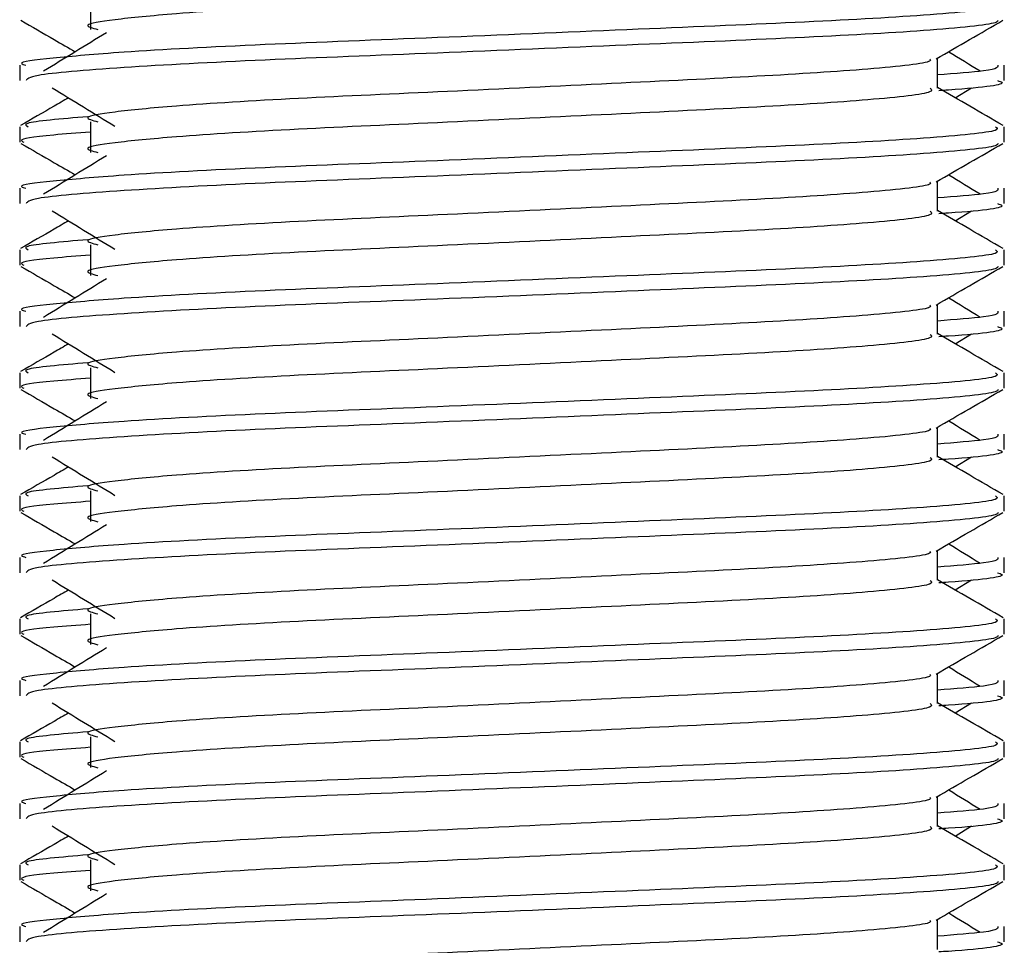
# Model space of a CAD drawing. Header units: millimetres. Extents: x 0 to 420, y 0 to 297.
# Tile 39 of 63: x 273.26 to 275.71, y 154.26 to 156.57. Entities that reach past the tile are written whole.
import ezdxf

# ---------------------------------------------------------------- set-up
doc = ezdxf.new("R2010")
doc.units = ezdxf.units.MM

msp = doc.modelspace()

# ---------------------------------------------------------------- linework, layer by layer
at = {"color": 7, "linetype": 'Continuous', "lineweight": 25}
for p, q in [((273.4349, 156.6212), (273.4349, 156.5446)), ((273.2583, 156.4553), (273.2583, 156.417)), ((275.5458, 156.398), (275.5458, 156.4728)), ((275.7118, 156.417), (275.7118, 156.4553)), ((275.5901, 156.374), (275.6311, 156.3992)), ((273.4349, 156.3145), (273.4349, 156.2379)), ((273.2583, 156.3019), (273.2583, 156.2636)), ((275.7118, 156.2636), (275.7118, 156.3019)), ((275.5458, 156.0914), (275.5458, 156.1661)), ((273.2583, 156.1486), (273.2583, 156.1103)), ((275.7118, 156.1103), (275.7118, 156.1486)), ((275.5901, 156.0673), (275.6311, 156.0925)), ((273.2583, 155.9952), (273.2583, 155.9569)), ((273.4349, 156.0079), (273.4349, 155.9312)), ((275.7118, 155.9569), (275.7118, 155.9952)), ((273.2583, 155.8419), (273.2583, 155.8036)), ((275.5458, 155.7847), (275.5458, 155.8594)), ((275.7118, 155.8036), (275.7118, 155.8419)), ((275.5901, 155.7607), (275.6311, 155.7858)), ((273.4349, 155.7012), (273.4349, 155.6245)), ((273.2583, 155.6885), (273.2583, 155.6502)), ((275.7118, 155.6502), (275.7118, 155.6885)), ((275.5458, 155.478), (275.5458, 155.5528)), ((273.2583, 155.5352), (273.2583, 155.497)), ((275.7118, 155.497), (275.7118, 155.5352)), ((275.5901, 155.454), (275.6311, 155.4791)), ((273.2583, 155.3818), (273.2583, 155.3436)), ((273.4349, 155.3945), (273.4349, 155.3178)), ((275.7118, 155.3436), (275.7118, 155.3818)), ((273.2583, 155.2285), (273.2583, 155.1903)), ((275.5458, 155.1713), (275.5458, 155.2461)), ((275.7118, 155.1903), (275.7118, 155.2285)), ((275.5901, 155.1473), (275.6311, 155.1724)), ((273.4349, 155.0878), (273.4349, 155.0111)), ((273.2583, 155.0751), (273.2583, 155.0369)), ((275.7118, 155.0369), (275.7118, 155.0751)), ((275.5458, 154.8646), (275.5458, 154.9394)), ((273.2583, 154.9218), (273.2583, 154.8836)), ((275.7118, 154.8836), (275.7118, 154.9218)), ((275.5901, 154.8406), (275.6311, 154.8657)), ((273.2583, 154.7684), (273.2583, 154.7302)), ((273.4349, 154.7811), (273.4349, 154.7044)), ((275.7118, 154.7302), (275.7118, 154.7684)), ((273.2583, 154.6151), (273.2583, 154.5769)), ((275.5458, 154.5579), (275.5458, 154.6327)), ((275.7118, 154.5769), (275.7118, 154.6151)), ((275.5901, 154.5339), (275.6311, 154.559)), ((273.4349, 154.4744), (273.4349, 154.3977)), ((273.2583, 154.4617), (273.2583, 154.4235)), ((275.7118, 154.4235), (275.7118, 154.4617)), ((275.5458, 154.2512), (275.5458, 154.326)), ((273.2583, 154.3084), (273.2583, 154.2702)), ((275.7118, 154.2702), (275.7118, 154.3084))]:
    msp.add_line(p, q, dxfattribs=at)
for points, knots in [([(275.5275, 156.7045), (275.5308, 156.7015), (275.5409, 156.6926), (275.3916, 156.6755), (275.1116, 156.6576), (274.7353, 156.6397), (274.3257, 156.6195), (273.9381, 156.6025), (273.6516, 156.5851), (273.4865, 156.5685), (273.4094, 156.5562), (273.4394, 156.548), (273.4528, 156.5443)], [0, 0, 0, 0, 0.059132, 0.177163, 0.292064, 0.406849, 0.524898, 0.638409, 0.754774, 0.844226, 0.930647, 1, 1, 1, 1]), ([(275.6906, 156.6086), (275.6944, 156.6056), (275.7059, 156.5967), (275.5334, 156.5796), (275.2097, 156.5618), (274.7745, 156.5439), (274.3007, 156.5237), (273.8529, 156.5067), (273.5199, 156.4893), (273.3335, 156.4726), (273.2482, 156.4626), (273.2688, 156.4566), (273.2736, 156.4553)], [0, 0, 0, 0, 0.061077, 0.184512, 0.304677, 0.424721, 0.548174, 0.666888, 0.788581, 0.882129, 0.97251, 1, 1, 1, 1]), ([(273.2612, 156.5672), (273.289, 156.5512), (273.3342, 156.525), (273.3794, 156.4988), (273.3969, 156.4887)], [0, 0, 0, 0, 0.61317, 1, 1, 1, 1]), ([(275.6972, 156.567), (275.6962, 156.5651), (275.6923, 156.5572), (275.5338, 156.5413), (275.2096, 156.5234), (274.7744, 156.5056), (274.3012, 156.4853), (273.8512, 156.4684), (273.4971, 156.4494), (273.2837, 156.4313), (273.277, 156.4212), (273.2742, 156.417)], [0, 0, 0, 0, 0.039912, 0.166158, 0.289058, 0.411836, 0.5381, 0.659517, 0.783982, 0.909693, 1, 1, 1, 1]), ([(275.5425, 156.4709), (275.5702, 156.487), (275.6257, 156.5191), (275.6812, 156.5512), (275.7089, 156.5672)], [0, 0, 0, 0, 0.499936, 1, 1, 1, 1]), ([(273.4745, 156.5362), (273.4484, 156.5202), (273.3961, 156.4882), (273.3439, 156.4562), (273.3179, 156.4402)], [0, 0, 0, 0, 0.49999, 1, 1, 1, 1]), ([(275.6523, 156.4402), (275.6262, 156.4562), (275.5999, 156.4723), (275.5735, 156.4885), (275.5732, 156.4887)], [0, 0, 0, 0, 0.9898318, 1, 1, 1, 1]), ([(275.527, 156.4707), (275.5283, 156.4689), (275.5339, 156.4612), (275.3895, 156.4454), (275.1122, 156.4276), (274.7352, 156.4097), (274.3258, 156.3895), (273.9381, 156.3725), (273.6516, 156.3551), (273.4864, 156.3385), (273.4093, 156.3262), (273.4394, 156.3179), (273.4528, 156.3143)], [0, 0, 0, 0, 0.0351066, 0.1561349, 0.2739528, 0.3916527, 0.5126988, 0.6290926, 0.7484115, 0.8401345, 0.9287498, 1, 1, 1, 1]), ([(275.6965, 156.4553), (275.6972, 156.4507), (275.6984, 156.4429), (275.5901, 156.4345), (275.5458, 156.431)], [0, 0, 0, 0, 0.590683, 1, 1, 1, 1]), ([(275.6959, 156.417), (275.7004, 156.4156), (275.7233, 156.4082), (275.6643, 156.3991), (275.5572, 156.3922), (275.5491, 156.3917)], [0, 0, 0, 0, 0.18373, 0.938556, 1, 1, 1, 1]), ([(273.339, 156.3992), (273.3652, 156.3832), (273.4175, 156.3512), (273.4696, 156.3191), (273.4957, 156.3031)], [0, 0, 0, 0, 0.5000113, 1, 1, 1, 1]), ([(275.5275, 156.3978), (275.5308, 156.3948), (275.5409, 156.3859), (275.3916, 156.3688), (275.1116, 156.3509), (274.7353, 156.3331), (274.3257, 156.3128), (273.9381, 156.2958), (273.6516, 156.2784), (273.4865, 156.2618), (273.4094, 156.2495), (273.4394, 156.2413), (273.4528, 156.2376)], [0, 0, 0, 0, 0.059132, 0.177163, 0.292064, 0.406849, 0.524898, 0.638409, 0.754774, 0.844226, 0.930647, 1, 1, 1, 1]), ([(275.7095, 156.3049), (275.6818, 156.321), (275.6272, 156.3525), (275.5727, 156.3841), (275.5458, 156.3996)], [0, 0, 0, 0, 0.508368, 1, 1, 1, 1]), ([(273.3801, 156.374), (273.368, 156.367), (273.3282, 156.344), (273.2884, 156.321), (273.2606, 156.3049)], [0, 0, 0, 0, 0.303338, 1, 1, 1, 1]), ([(273.4281, 156.327), (273.3617, 156.3213), (273.2597, 156.3127), (273.2744, 156.3047), (273.2795, 156.3019)], [0, 0, 0, 0, 0.651043, 1, 1, 1, 1]), ([(275.6906, 156.3019), (275.6944, 156.2989), (275.7059, 156.29), (275.5334, 156.273), (275.2097, 156.2551), (274.7745, 156.2372), (274.3007, 156.217), (273.8529, 156.2), (273.5199, 156.1826), (273.3335, 156.1659), (273.2482, 156.1559), (273.2688, 156.1499), (273.2736, 156.1486)], [0, 0, 0, 0, 0.061077, 0.184512, 0.304677, 0.424721, 0.548174, 0.666888, 0.788581, 0.882129, 0.97251, 1, 1, 1, 1]), ([(273.4349, 156.2884), (273.4023, 156.286), (273.302, 156.2787), (273.2542, 156.2709), (273.2658, 156.265), (273.2685, 156.2636)], [0, 0, 0, 0, 0.270543, 0.831179, 1, 1, 1, 1]), ([(273.2612, 156.2605), (273.289, 156.2445), (273.3342, 156.2183), (273.3794, 156.1921), (273.3969, 156.182)], [0, 0, 0, 0, 0.61317, 1, 1, 1, 1]), ([(275.6972, 156.2603), (275.6962, 156.2584), (275.6923, 156.2505), (275.5338, 156.2346), (275.2096, 156.2167), (274.7744, 156.1989), (274.3012, 156.1786), (273.8512, 156.1617), (273.4971, 156.1427), (273.2837, 156.1246), (273.277, 156.1145), (273.2742, 156.1103)], [0, 0, 0, 0, 0.0399117, 0.1661575, 0.2890582, 0.4118359, 0.5381002, 0.6595169, 0.7839817, 0.9096926, 1, 1, 1, 1]), ([(275.5425, 156.1642), (275.5702, 156.1803), (275.6257, 156.2124), (275.6812, 156.2445), (275.7089, 156.2605)], [0, 0, 0, 0, 0.499936, 1, 1, 1, 1]), ([(273.4745, 156.2295), (273.4484, 156.2135), (273.3961, 156.1815), (273.3439, 156.1495), (273.3179, 156.1335)], [0, 0, 0, 0, 0.49999, 1, 1, 1, 1]), ([(275.527, 156.164), (275.5283, 156.1622), (275.5339, 156.1545), (275.3895, 156.1388), (275.1122, 156.1209), (274.7352, 156.103), (274.3258, 156.0828), (273.9381, 156.0658), (273.6516, 156.0484), (273.4864, 156.0318), (273.4093, 156.0195), (273.4394, 156.0113), (273.4528, 156.0076)], [0, 0, 0, 0, 0.0351066, 0.1561349, 0.2739528, 0.3916527, 0.5126988, 0.6290926, 0.7484115, 0.8401345, 0.9287498, 1, 1, 1, 1]), ([(275.6523, 156.1335), (275.6262, 156.1495), (275.5999, 156.1656), (275.5735, 156.1818), (275.5732, 156.182)], [0, 0, 0, 0, 0.989832, 1, 1, 1, 1]), ([(275.6965, 156.1486), (275.6972, 156.144), (275.6984, 156.1362), (275.5901, 156.1278), (275.5458, 156.1244)], [0, 0, 0, 0, 0.590683, 1, 1, 1, 1]), ([(275.6959, 156.1103), (275.7004, 156.1089), (275.7233, 156.1016), (275.6643, 156.0924), (275.5572, 156.0855), (275.5491, 156.085)], [0, 0, 0, 0, 0.18373, 0.938556, 1, 1, 1, 1]), ([(273.339, 156.0925), (273.3652, 156.0765), (273.4175, 156.0445), (273.4696, 156.0124), (273.4957, 155.9964)], [0, 0, 0, 0, 0.500011, 1, 1, 1, 1]), ([(275.5275, 156.0911), (275.5308, 156.0882), (275.5409, 156.0792), (275.3916, 156.0621), (275.1116, 156.0442), (274.7353, 156.0264), (274.3257, 156.0061), (273.9381, 155.9892), (273.6516, 155.9717), (273.4865, 155.9551), (273.4094, 155.9429), (273.4394, 155.9346), (273.4528, 155.9309)], [0, 0, 0, 0, 0.059132, 0.177163, 0.292064, 0.406849, 0.524898, 0.638409, 0.754774, 0.844226, 0.930647, 1, 1, 1, 1]), ([(275.7095, 155.9982), (275.6818, 156.0143), (275.6272, 156.0458), (275.5727, 156.0774), (275.5458, 156.093)], [0, 0, 0, 0, 0.508368, 1, 1, 1, 1]), ([(273.3801, 156.0673), (273.368, 156.0604), (273.3282, 156.0373), (273.2884, 156.0143), (273.2606, 155.9982)], [0, 0, 0, 0, 0.303338, 1, 1, 1, 1]), ([(273.4281, 156.0203), (273.3617, 156.0147), (273.2597, 156.006), (273.2744, 155.998), (273.2795, 155.9952)], [0, 0, 0, 0, 0.651043, 1, 1, 1, 1]), ([(275.6906, 155.9952), (275.6944, 155.9922), (275.7059, 155.9834), (275.5334, 155.9663), (275.2097, 155.9484), (274.7745, 155.9305), (274.3007, 155.9103), (273.8529, 155.8933), (273.5199, 155.8759), (273.3335, 155.8592), (273.2482, 155.8492), (273.2688, 155.8433), (273.2736, 155.8419)], [0, 0, 0, 0, 0.061077, 0.184512, 0.304677, 0.424721, 0.548174, 0.666888, 0.788581, 0.882129, 0.97251, 1, 1, 1, 1]), ([(273.4349, 155.9817), (273.4023, 155.9793), (273.302, 155.972), (273.2542, 155.9642), (273.2658, 155.9583), (273.2685, 155.9569)], [0, 0, 0, 0, 0.270543, 0.831179, 1, 1, 1, 1]), ([(273.2612, 155.9538), (273.289, 155.9378), (273.3342, 155.9116), (273.3794, 155.8854), (273.3969, 155.8753)], [0, 0, 0, 0, 0.61317, 1, 1, 1, 1]), ([(275.6972, 155.9536), (275.6962, 155.9517), (275.6923, 155.9438), (275.5338, 155.9279), (275.2096, 155.91), (274.7744, 155.8922), (274.3012, 155.8719), (273.8512, 155.855), (273.4971, 155.836), (273.2837, 155.8179), (273.277, 155.8078), (273.2742, 155.8036)], [0, 0, 0, 0, 0.039912, 0.166158, 0.289058, 0.411836, 0.5381, 0.659517, 0.783982, 0.909693, 1, 1, 1, 1]), ([(275.5425, 155.8575), (275.5702, 155.8736), (275.6257, 155.9057), (275.6812, 155.9378), (275.7089, 155.9538)], [0, 0, 0, 0, 0.499936, 1, 1, 1, 1]), ([(273.4745, 155.9228), (273.4484, 155.9068), (273.3961, 155.8748), (273.3439, 155.8428), (273.3179, 155.8268)], [0, 0, 0, 0, 0.49999, 1, 1, 1, 1]), ([(275.6523, 155.8268), (275.6262, 155.8428), (275.5999, 155.859), (275.5735, 155.8751), (275.5732, 155.8753)], [0, 0, 0, 0, 0.989832, 1, 1, 1, 1]), ([(275.527, 155.8573), (275.5283, 155.8555), (275.5339, 155.8478), (275.3895, 155.8321), (275.1122, 155.8142), (274.7352, 155.7963), (274.3258, 155.7761), (273.9381, 155.7591), (273.6516, 155.7417), (273.4864, 155.7251), (273.4093, 155.7128), (273.4394, 155.7046), (273.4528, 155.7009)], [0, 0, 0, 0, 0.0351066, 0.1561349, 0.2739528, 0.3916527, 0.5126988, 0.6290926, 0.7484115, 0.8401345, 0.9287498, 1, 1, 1, 1]), ([(275.6965, 155.8419), (275.6972, 155.8373), (275.6984, 155.8295), (275.5901, 155.8211), (275.5458, 155.8177)], [0, 0, 0, 0, 0.590683, 1, 1, 1, 1]), ([(275.6959, 155.8036), (275.7004, 155.8022), (275.7233, 155.7949), (275.6643, 155.7857), (275.5572, 155.7789), (275.5491, 155.7783)], [0, 0, 0, 0, 0.18373, 0.938556, 1, 1, 1, 1]), ([(273.339, 155.7858), (273.3652, 155.7698), (273.4175, 155.7378), (273.4696, 155.7058), (273.4957, 155.6897)], [0, 0, 0, 0, 0.500011, 1, 1, 1, 1]), ([(275.5275, 155.7844), (275.5308, 155.7815), (275.5409, 155.7725), (275.3916, 155.7554), (275.1116, 155.7375), (274.7353, 155.7197), (274.3257, 155.6994), (273.9381, 155.6825), (273.6516, 155.6651), (273.4865, 155.6484), (273.4094, 155.6362), (273.4394, 155.6279), (273.4528, 155.6242)], [0, 0, 0, 0, 0.059132, 0.177163, 0.292064, 0.406849, 0.524898, 0.638409, 0.754774, 0.844226, 0.930647, 1, 1, 1, 1]), ([(275.7095, 155.6915), (275.6818, 155.7076), (275.6272, 155.7392), (275.5727, 155.7707), (275.5458, 155.7863)], [0, 0, 0, 0, 0.508368, 1, 1, 1, 1]), ([(273.3801, 155.7607), (273.368, 155.7537), (273.3282, 155.7306), (273.2884, 155.7076), (273.2606, 155.6915)], [0, 0, 0, 0, 0.303338, 1, 1, 1, 1]), ([(273.4281, 155.7136), (273.3617, 155.708), (273.2597, 155.6993), (273.2744, 155.6913), (273.2795, 155.6885)], [0, 0, 0, 0, 0.651043, 1, 1, 1, 1]), ([(275.6906, 155.6885), (275.6944, 155.6855), (275.7059, 155.6767), (275.5334, 155.6596), (275.2097, 155.6417), (274.7745, 155.6238), (274.3007, 155.6036), (273.8529, 155.5866), (273.5199, 155.5692), (273.3335, 155.5526), (273.2482, 155.5425), (273.2688, 155.5366), (273.2736, 155.5352)], [0, 0, 0, 0, 0.061077, 0.184512, 0.304677, 0.424721, 0.548174, 0.666888, 0.788581, 0.882129, 0.97251, 1, 1, 1, 1]), ([(273.4349, 155.675), (273.4023, 155.6726), (273.302, 155.6653), (273.2542, 155.6575), (273.2658, 155.6516), (273.2685, 155.6502)], [0, 0, 0, 0, 0.270543, 0.831179, 1, 1, 1, 1]), ([(273.2612, 155.6472), (273.289, 155.6311), (273.3342, 155.6049), (273.3794, 155.5787), (273.3969, 155.5686)], [0, 0, 0, 0, 0.61317, 1, 1, 1, 1]), ([(275.6972, 155.6469), (275.6962, 155.645), (275.6923, 155.6371), (275.5338, 155.6212), (275.2096, 155.6033), (274.7744, 155.5855), (274.3012, 155.5653), (273.8512, 155.5483), (273.4971, 155.5293), (273.2837, 155.5112), (273.277, 155.5012), (273.2742, 155.497)], [0, 0, 0, 0, 0.0399117, 0.1661575, 0.2890582, 0.4118359, 0.5381002, 0.6595169, 0.7839817, 0.9096926, 1, 1, 1, 1]), ([(275.5425, 155.5508), (275.5702, 155.5669), (275.6257, 155.599), (275.6812, 155.6311), (275.7089, 155.6472)], [0, 0, 0, 0, 0.499936, 1, 1, 1, 1]), ([(273.4745, 155.6161), (273.4484, 155.6001), (273.3961, 155.5681), (273.3439, 155.5361), (273.3179, 155.5201)], [0, 0, 0, 0, 0.49999, 1, 1, 1, 1]), ([(275.527, 155.5506), (275.5283, 155.5489), (275.5339, 155.5412), (275.3895, 155.5254), (275.1122, 155.5075), (274.7352, 155.4897), (274.3258, 155.4694), (273.9381, 155.4524), (273.6516, 155.435), (273.4864, 155.4184), (273.4093, 155.4061), (273.4394, 155.3979), (273.4528, 155.3942)], [0, 0, 0, 0, 0.0351066, 0.1561349, 0.2739528, 0.3916527, 0.5126988, 0.6290926, 0.7484115, 0.8401345, 0.9287498, 1, 1, 1, 1]), ([(275.6523, 155.5201), (275.6262, 155.5361), (275.5999, 155.5523), (275.5735, 155.5684), (275.5732, 155.5686)], [0, 0, 0, 0, 0.989832, 1, 1, 1, 1]), ([(275.6965, 155.5352), (275.6972, 155.5306), (275.6984, 155.5229), (275.5901, 155.5144), (275.5458, 155.511)], [0, 0, 0, 0, 0.590683, 1, 1, 1, 1]), ([(275.6959, 155.497), (275.7004, 155.4955), (275.7233, 155.4882), (275.6643, 155.479), (275.5572, 155.4722), (275.5491, 155.4717)], [0, 0, 0, 0, 0.18373, 0.938556, 1, 1, 1, 1]), ([(273.339, 155.4791), (273.3652, 155.4631), (273.4175, 155.4311), (273.4696, 155.3991), (273.4957, 155.3831)], [0, 0, 0, 0, 0.500011, 1, 1, 1, 1]), ([(275.5275, 155.4777), (275.5308, 155.4748), (275.5409, 155.4659), (275.3916, 155.4487), (275.1116, 155.4308), (274.7353, 155.413), (274.3257, 155.3927), (273.9381, 155.3758), (273.6516, 155.3584), (273.4865, 155.3417), (273.4094, 155.3295), (273.4394, 155.3212), (273.4528, 155.3175)], [0, 0, 0, 0, 0.059132, 0.177163, 0.292064, 0.406849, 0.524898, 0.638409, 0.754774, 0.844226, 0.930647, 1, 1, 1, 1]), ([(275.7095, 155.3849), (275.6818, 155.4009), (275.6272, 155.4325), (275.5727, 155.464), (275.5458, 155.4796)], [0, 0, 0, 0, 0.508368, 1, 1, 1, 1]), ([(273.3801, 155.454), (273.368, 155.447), (273.3282, 155.4239), (273.2884, 155.4009), (273.2606, 155.3849)], [0, 0, 0, 0, 0.303338, 1, 1, 1, 1]), ([(273.4281, 155.4069), (273.3617, 155.4013), (273.2597, 155.3926), (273.2744, 155.3846), (273.2795, 155.3818)], [0, 0, 0, 0, 0.651043, 1, 1, 1, 1]), ([(275.6906, 155.3818), (275.6944, 155.3789), (275.7059, 155.37), (275.5334, 155.3529), (275.2097, 155.335), (274.7745, 155.3171), (274.3007, 155.2969), (273.8529, 155.2799), (273.5199, 155.2625), (273.3335, 155.2459), (273.2482, 155.2358), (273.2688, 155.2299), (273.2736, 155.2285)], [0, 0, 0, 0, 0.061077, 0.184512, 0.304677, 0.424721, 0.548174, 0.666888, 0.788581, 0.882129, 0.97251, 1, 1, 1, 1]), ([(273.4349, 155.3683), (273.4023, 155.3659), (273.302, 155.3586), (273.2542, 155.3508), (273.2658, 155.3449), (273.2685, 155.3436)], [0, 0, 0, 0, 0.270543, 0.831179, 1, 1, 1, 1]), ([(273.2612, 155.3405), (273.289, 155.3244), (273.3342, 155.2982), (273.3794, 155.272), (273.3969, 155.2619)], [0, 0, 0, 0, 0.6131696, 1, 1, 1, 1]), ([(275.6972, 155.3403), (275.6962, 155.3384), (275.6923, 155.3304), (275.5338, 155.3145), (275.2096, 155.2967), (274.7744, 155.2788), (274.3012, 155.2586), (273.8512, 155.2416), (273.4971, 155.2226), (273.2837, 155.2045), (273.277, 155.1945), (273.2742, 155.1903)], [0, 0, 0, 0, 0.039912, 0.166158, 0.289058, 0.411836, 0.5381, 0.659517, 0.783982, 0.909693, 1, 1, 1, 1]), ([(275.5425, 155.2441), (275.5702, 155.2602), (275.6257, 155.2923), (275.6812, 155.3244), (275.7089, 155.3405)], [0, 0, 0, 0, 0.499936, 1, 1, 1, 1]), ([(273.4745, 155.3094), (273.4484, 155.2934), (273.3961, 155.2614), (273.3439, 155.2294), (273.3179, 155.2134)], [0, 0, 0, 0, 0.49999, 1, 1, 1, 1]), ([(275.6523, 155.2134), (275.6262, 155.2294), (275.5999, 155.2456), (275.5735, 155.2617), (275.5732, 155.2619)], [0, 0, 0, 0, 0.989832, 1, 1, 1, 1]), ([(275.527, 155.2439), (275.5283, 155.2422), (275.5339, 155.2345), (275.3895, 155.2187), (275.1122, 155.2008), (274.7352, 155.183), (274.3258, 155.1627), (273.9381, 155.1458), (273.6516, 155.1283), (273.4864, 155.1117), (273.4093, 155.0995), (273.4394, 155.0912), (273.4528, 155.0875)], [0, 0, 0, 0, 0.0351066, 0.1561349, 0.2739528, 0.3916527, 0.5126988, 0.6290926, 0.7484115, 0.8401345, 0.9287498, 1, 1, 1, 1]), ([(275.6965, 155.2285), (275.6972, 155.2239), (275.6984, 155.2162), (275.5901, 155.2077), (275.5458, 155.2043)], [0, 0, 0, 0, 0.590683, 1, 1, 1, 1]), ([(275.6959, 155.1903), (275.7004, 155.1888), (275.7233, 155.1815), (275.6643, 155.1723), (275.5572, 155.1655), (275.5491, 155.165)], [0, 0, 0, 0, 0.18373, 0.938556, 1, 1, 1, 1]), ([(273.339, 155.1724), (273.3652, 155.1564), (273.4175, 155.1244), (273.4696, 155.0924), (273.4957, 155.0764)], [0, 0, 0, 0, 0.500011, 1, 1, 1, 1]), ([(275.5275, 155.1711), (275.5308, 155.1681), (275.5409, 155.1592), (275.3916, 155.142), (275.1116, 155.1241), (274.7353, 155.1063), (274.3257, 155.0861), (273.9381, 155.0691), (273.6516, 155.0517), (273.4865, 155.035), (273.4094, 155.0228), (273.4394, 155.0145), (273.4528, 155.0108)], [0, 0, 0, 0, 0.059132, 0.177163, 0.292064, 0.406849, 0.524898, 0.638409, 0.754774, 0.844226, 0.930647, 1, 1, 1, 1]), ([(275.7095, 155.0782), (275.6818, 155.0942), (275.6272, 155.1258), (275.5727, 155.1574), (275.5458, 155.1729)], [0, 0, 0, 0, 0.508368, 1, 1, 1, 1]), ([(273.3801, 155.1473), (273.368, 155.1403), (273.3282, 155.1172), (273.2884, 155.0942), (273.2606, 155.0782)], [0, 0, 0, 0, 0.303338, 1, 1, 1, 1]), ([(273.4281, 155.1002), (273.3617, 155.0946), (273.2597, 155.0859), (273.2744, 155.0779), (273.2795, 155.0751)], [0, 0, 0, 0, 0.651043, 1, 1, 1, 1]), ([(275.6906, 155.0751), (275.6944, 155.0722), (275.7059, 155.0633), (275.5334, 155.0462), (275.2097, 155.0283), (274.7745, 155.0105), (274.3007, 154.9902), (273.8529, 154.9732), (273.5199, 154.9558), (273.3335, 154.9392), (273.2482, 154.9291), (273.2688, 154.9232), (273.2736, 154.9218)], [0, 0, 0, 0, 0.061077, 0.184512, 0.304677, 0.424721, 0.548174, 0.666888, 0.788581, 0.882129, 0.97251, 1, 1, 1, 1]), ([(273.4349, 155.0616), (273.4023, 155.0593), (273.302, 155.0519), (273.2542, 155.0441), (273.2658, 155.0382), (273.2685, 155.0369)], [0, 0, 0, 0, 0.270543, 0.831179, 1, 1, 1, 1]), ([(273.2612, 155.0338), (273.289, 155.0177), (273.3342, 154.9915), (273.3794, 154.9654), (273.3969, 154.9552)], [0, 0, 0, 0, 0.61317, 1, 1, 1, 1]), ([(275.6972, 155.0336), (275.6962, 155.0317), (275.6923, 155.0237), (275.5338, 155.0079), (275.2096, 154.99), (274.7744, 154.9721), (274.3012, 154.9519), (273.8512, 154.9349), (273.4971, 154.9159), (273.2837, 154.8978), (273.277, 154.8878), (273.2742, 154.8836)], [0, 0, 0, 0, 0.039912, 0.166158, 0.289058, 0.411836, 0.5381, 0.659517, 0.783982, 0.909693, 1, 1, 1, 1]), ([(275.5425, 154.9375), (275.5702, 154.9535), (275.6257, 154.9856), (275.6812, 155.0177), (275.7089, 155.0338)], [0, 0, 0, 0, 0.499936, 1, 1, 1, 1]), ([(273.4745, 155.0027), (273.4484, 154.9867), (273.3961, 154.9547), (273.3439, 154.9227), (273.3179, 154.9067)], [0, 0, 0, 0, 0.49999, 1, 1, 1, 1]), ([(275.527, 154.9372), (275.5283, 154.9355), (275.5339, 154.9278), (275.3895, 154.912), (275.1122, 154.8941), (274.7352, 154.8763), (274.3258, 154.856), (273.9381, 154.8391), (273.6516, 154.8217), (273.4864, 154.805), (273.4093, 154.7928), (273.4394, 154.7845), (273.4528, 154.7808)], [0, 0, 0, 0, 0.035107, 0.156135, 0.273953, 0.391653, 0.512699, 0.629093, 0.748412, 0.840135, 0.92875, 1, 1, 1, 1]), ([(275.6523, 154.9067), (275.6262, 154.9227), (275.5999, 154.9389), (275.5735, 154.9551), (275.5732, 154.9552)], [0, 0, 0, 0, 0.989832, 1, 1, 1, 1]), ([(275.6965, 154.9218), (275.6972, 154.9172), (275.6984, 154.9095), (275.5901, 154.901), (275.5458, 154.8976)], [0, 0, 0, 0, 0.590683, 1, 1, 1, 1]), ([(275.6959, 154.8836), (275.7004, 154.8821), (275.7233, 154.8748), (275.6643, 154.8656), (275.5572, 154.8588), (275.5491, 154.8583)], [0, 0, 0, 0, 0.18373, 0.938556, 1, 1, 1, 1]), ([(273.339, 154.8657), (273.3652, 154.8497), (273.4175, 154.8177), (273.4696, 154.7857), (273.4957, 154.7697)], [0, 0, 0, 0, 0.500011, 1, 1, 1, 1]), ([(275.5275, 154.8644), (275.5308, 154.8614), (275.5409, 154.8525), (275.3916, 154.8353), (275.1116, 154.8175), (274.7353, 154.7996), (274.3257, 154.7794), (273.9381, 154.7624), (273.6516, 154.745), (273.4865, 154.7283), (273.4094, 154.7161), (273.4394, 154.7078), (273.4528, 154.7042)], [0, 0, 0, 0, 0.059132, 0.177163, 0.292064, 0.406849, 0.524898, 0.638409, 0.754774, 0.844226, 0.930647, 1, 1, 1, 1]), ([(275.7095, 154.7715), (275.6818, 154.7875), (275.6272, 154.8191), (275.5727, 154.8507), (275.5458, 154.8662)], [0, 0, 0, 0, 0.508368, 1, 1, 1, 1]), ([(273.3801, 154.8406), (273.368, 154.8336), (273.3282, 154.8106), (273.2884, 154.7875), (273.2606, 154.7715)], [0, 0, 0, 0, 0.303338, 1, 1, 1, 1]), ([(273.4281, 154.7935), (273.3617, 154.7879), (273.2597, 154.7792), (273.2744, 154.7712), (273.2795, 154.7684)], [0, 0, 0, 0, 0.651043, 1, 1, 1, 1]), ([(275.6906, 154.7684), (275.6944, 154.7655), (275.7059, 154.7566), (275.5334, 154.7395), (275.2097, 154.7216), (274.7745, 154.7038), (274.3007, 154.6835), (273.8529, 154.6666), (273.5199, 154.6492), (273.3335, 154.6325), (273.2482, 154.6225), (273.2688, 154.6165), (273.2736, 154.6151)], [0, 0, 0, 0, 0.0610772, 0.1845123, 0.3046768, 0.4247211, 0.5481742, 0.6668878, 0.7885815, 0.8821287, 0.9725098, 1, 1, 1, 1]), ([(273.4349, 154.755), (273.4023, 154.7526), (273.302, 154.7452), (273.2542, 154.7375), (273.2658, 154.7315), (273.2685, 154.7302)], [0, 0, 0, 0, 0.270543, 0.831179, 1, 1, 1, 1]), ([(273.2612, 154.7271), (273.289, 154.711), (273.3342, 154.6849), (273.3794, 154.6587), (273.3969, 154.6485)], [0, 0, 0, 0, 0.61317, 1, 1, 1, 1]), ([(275.6972, 154.7269), (275.6962, 154.725), (275.6923, 154.7171), (275.5338, 154.7012), (275.2096, 154.6833), (274.7744, 154.6654), (274.3012, 154.6452), (273.8512, 154.6282), (273.4971, 154.6092), (273.2837, 154.5912), (273.277, 154.5811), (273.2742, 154.5769)], [0, 0, 0, 0, 0.039912, 0.166158, 0.289058, 0.411836, 0.5381, 0.659517, 0.783982, 0.909693, 1, 1, 1, 1]), ([(275.5425, 154.6308), (275.5702, 154.6468), (275.6257, 154.6789), (275.6812, 154.711), (275.7089, 154.7271)], [0, 0, 0, 0, 0.499936, 1, 1, 1, 1]), ([(273.4745, 154.6961), (273.4484, 154.6801), (273.3961, 154.648), (273.3439, 154.616), (273.3179, 154.6)], [0, 0, 0, 0, 0.49999, 1, 1, 1, 1]), ([(275.6523, 154.6), (275.6262, 154.616), (275.5999, 154.6322), (275.5735, 154.6484), (275.5732, 154.6485)], [0, 0, 0, 0, 0.989832, 1, 1, 1, 1]), ([(275.527, 154.6305), (275.5283, 154.6288), (275.5339, 154.6211), (275.3895, 154.6053), (275.1122, 154.5874), (274.7352, 154.5696), (274.3258, 154.5493), (273.9381, 154.5324), (273.6516, 154.515), (273.4864, 154.4983), (273.4093, 154.4861), (273.4394, 154.4778), (273.4528, 154.4741)], [0, 0, 0, 0, 0.035107, 0.156135, 0.273953, 0.391653, 0.512699, 0.629093, 0.748412, 0.840135, 0.92875, 1, 1, 1, 1]), ([(275.6965, 154.6151), (275.6972, 154.6105), (275.6984, 154.6028), (275.5901, 154.5944), (275.5458, 154.5909)], [0, 0, 0, 0, 0.590683, 1, 1, 1, 1]), ([(275.6959, 154.5769), (275.7004, 154.5754), (275.7233, 154.5681), (275.6643, 154.559), (275.5572, 154.5521), (275.5491, 154.5516)], [0, 0, 0, 0, 0.18373, 0.938556, 1, 1, 1, 1]), ([(273.339, 154.559), (273.3652, 154.543), (273.4175, 154.511), (273.4696, 154.479), (273.4957, 154.463)], [0, 0, 0, 0, 0.500011, 1, 1, 1, 1]), ([(275.5275, 154.5577), (275.5308, 154.5547), (275.5409, 154.5458), (275.3916, 154.5287), (275.1116, 154.5108), (274.7353, 154.4929), (274.3257, 154.4727), (273.9381, 154.4557), (273.6516, 154.4383), (273.4865, 154.4217), (273.4094, 154.4094), (273.4394, 154.4011), (273.4528, 154.3975)], [0, 0, 0, 0, 0.059132, 0.177163, 0.292064, 0.406849, 0.524898, 0.638409, 0.754774, 0.844226, 0.930647, 1, 1, 1, 1]), ([(275.7095, 154.4648), (275.6818, 154.4808), (275.6272, 154.5124), (275.5727, 154.544), (275.5458, 154.5595)], [0, 0, 0, 0, 0.508368, 1, 1, 1, 1]), ([(273.3801, 154.5339), (273.368, 154.5269), (273.3282, 154.5039), (273.2884, 154.4808), (273.2606, 154.4648)], [0, 0, 0, 0, 0.303338, 1, 1, 1, 1]), ([(273.4281, 154.4869), (273.3617, 154.4812), (273.2597, 154.4725), (273.2744, 154.4645), (273.2795, 154.4617)], [0, 0, 0, 0, 0.651043, 1, 1, 1, 1]), ([(275.6906, 154.4617), (275.6944, 154.4588), (275.7059, 154.4499), (275.5334, 154.4328), (275.2097, 154.4149), (274.7745, 154.3971), (274.3007, 154.3768), (273.8529, 154.3599), (273.5199, 154.3425), (273.3335, 154.3258), (273.2482, 154.3158), (273.2688, 154.3098), (273.2736, 154.3084)], [0, 0, 0, 0, 0.0610772, 0.1845123, 0.3046768, 0.4247211, 0.5481742, 0.6668878, 0.7885815, 0.8821287, 0.9725098, 1, 1, 1, 1]), ([(273.4349, 154.4483), (273.4023, 154.4459), (273.302, 154.4385), (273.2542, 154.4308), (273.2658, 154.4248), (273.2685, 154.4235)], [0, 0, 0, 0, 0.270543, 0.831179, 1, 1, 1, 1]), ([(273.2612, 154.4204), (273.289, 154.4043), (273.3342, 154.3782), (273.3794, 154.352), (273.3969, 154.3418)], [0, 0, 0, 0, 0.6131696, 1, 1, 1, 1]), ([(275.6972, 154.4202), (275.6962, 154.4183), (275.6923, 154.4104), (275.5338, 154.3945), (275.2096, 154.3766), (274.7744, 154.3587), (274.3012, 154.3385), (273.8512, 154.3215), (273.4971, 154.3026), (273.2837, 154.2845), (273.277, 154.2744), (273.2742, 154.2702)], [0, 0, 0, 0, 0.039912, 0.166158, 0.289058, 0.411836, 0.5381, 0.659517, 0.783982, 0.909693, 1, 1, 1, 1]), ([(275.5425, 154.3241), (275.5702, 154.3401), (275.6257, 154.3722), (275.6812, 154.4043), (275.7089, 154.4204)], [0, 0, 0, 0, 0.499936, 1, 1, 1, 1]), ([(273.4745, 154.3894), (273.4484, 154.3734), (273.3961, 154.3413), (273.3439, 154.3093), (273.3179, 154.2933)], [0, 0, 0, 0, 0.49999, 1, 1, 1, 1]), ([(275.527, 154.3238), (275.5283, 154.3221), (275.5339, 154.3144), (275.3895, 154.2986), (275.1122, 154.2808), (274.7352, 154.2629), (274.3258, 154.2427), (273.9381, 154.2257), (273.6516, 154.2083), (273.4864, 154.1916), (273.4093, 154.1794), (273.4394, 154.1711), (273.4528, 154.1674)], [0, 0, 0, 0, 0.035107, 0.156135, 0.273953, 0.391653, 0.512699, 0.629093, 0.748412, 0.840135, 0.92875, 1, 1, 1, 1]), ([(275.6523, 154.2933), (275.6262, 154.3093), (275.5999, 154.3255), (275.5735, 154.3417), (275.5732, 154.3418)], [0, 0, 0, 0, 0.989832, 1, 1, 1, 1]), ([(275.6965, 154.3084), (275.6972, 154.3038), (275.6984, 154.2961), (275.5901, 154.2877), (275.5458, 154.2842)], [0, 0, 0, 0, 0.590683, 1, 1, 1, 1]), ([(275.6959, 154.2702), (275.7004, 154.2688), (275.7233, 154.2614), (275.6643, 154.2523), (275.5572, 154.2454), (275.5491, 154.2449)], [0, 0, 0, 0, 0.18373, 0.938556, 1, 1, 1, 1])]:
    msp.add_open_spline(points, degree=3, knots=knots, dxfattribs=at)

doc.saveas('drawing.dxf')
